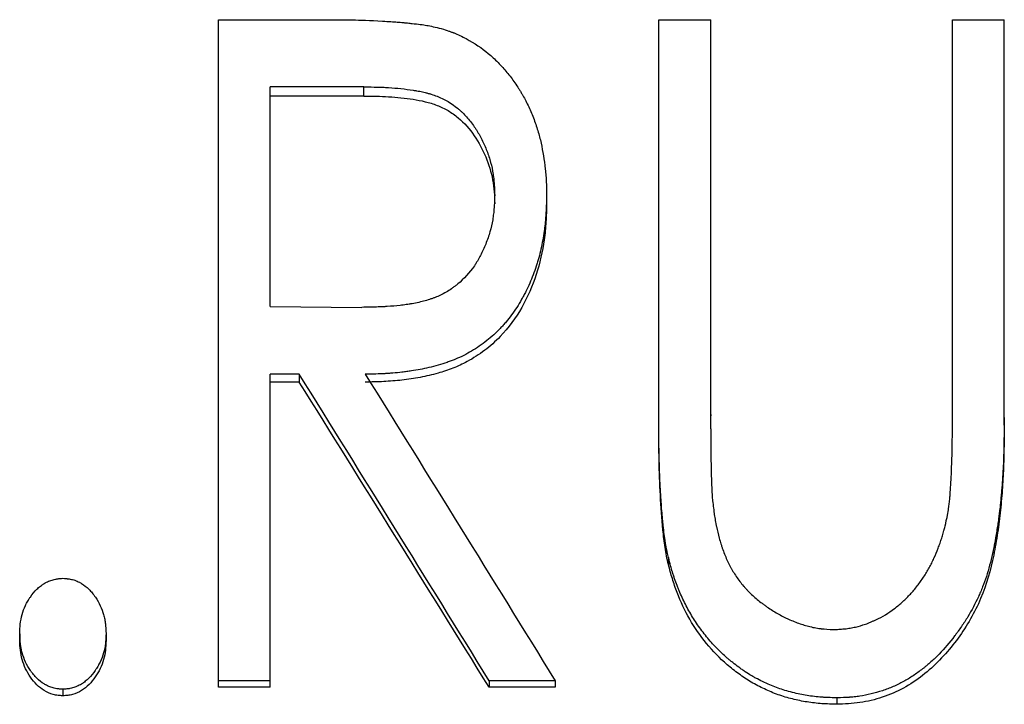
# Model space of a CAD drawing. Header units: millimetres. Extents: x -172 to 480, y -114 to 210.
# Tile 14 of 17: x 1 to 14, y 20 to 29. Entities that reach past the tile are written whole.
import ezdxf

# ---------------------------------------------------------------- set-up
doc = ezdxf.new("R2010")
doc.units = ezdxf.units.MM

msp = doc.modelspace()

# ---------------------------------------------------------------- linework, layer by layer
at = {"color": 7, "linetype": 'Continuous', "lineweight": 25}
for p, q in [((3.231, 28.814), (4.628, 28.814)), ((3.231, 19.898), (3.231, 28.814)), ((9.115, 28.814), (9.808, 28.814)), ((9.115, 23.397), (9.115, 28.814)), ((9.808, 23.439), (9.808, 28.814)), ((13.038, 23.542), (13.038, 28.814)), ((13.038, 28.814), (13.731, 28.814)), ((13.731, 23.397), (13.731, 28.814)), ((5.176, 27.916), (3.923, 27.916)), ((3.923, 24.984), (3.923, 27.916)), ((5.176, 27.794), (5.176, 27.916)), ((5.176, 27.794), (3.923, 27.794)), ((6.923, 26.354), (6.923, 26.47)), ((7.615, 26.468), (7.615, 26.353)), ((3.923, 24.984), (5.147, 24.972)), ((4.312, 24.079), (3.923, 24.079)), ((3.923, 19.898), (3.923, 24.079)), ((4.312, 24.079), (4.312, 23.974)), ((4.312, 23.974), (3.923, 23.974)), ((9.243, 21.632), (9.243, 21.537)), ((0.577, 20.612), (0.577, 20.522)), ((1.731, 20.612), (1.731, 20.522)), ((1.154, 19.871), (1.154, 19.784)), ((3.923, 19.985), (3.231, 19.985)), ((3.923, 19.898), (3.231, 19.898)), ((7.731, 19.985), (6.849, 19.985)), ((6.849, 19.985), (6.849, 19.898)), ((7.731, 19.898), (6.849, 19.898)), ((7.731, 19.985), (7.731, 19.898)), ((11.493, 19.757), (11.493, 19.67))]:
    msp.add_line(p, q, dxfattribs=at)
for points, knots in [([(4.628, 28.814), (4.719, 28.814), (4.798, 28.813), (4.897, 28.812), (4.927, 28.812), (4.967, 28.812), (4.98, 28.811), (4.998, 28.811), (5.004, 28.811), (5.015, 28.811), (5.019, 28.811), (5.122, 28.809), (5.255, 28.804), (5.506, 28.791), (5.571, 28.787), (5.646, 28.781), (5.674, 28.779), (5.724, 28.774), (5.741, 28.772), (5.778, 28.768), (5.799, 28.766), (5.899, 28.755), (5.965, 28.747), (6.066, 28.729), (6.13, 28.715), (6.209, 28.695)], [0, 0, 0, 0, 0.125, 0.125, 0.1875, 0.1875, 0.21875, 0.21875, 0.234375, 0.234375, 0.25, 0.25, 0.5, 0.5, 0.625, 0.625, 0.6875, 0.6875, 0.71875, 0.71875, 0.75, 0.75, 0.875, 0.875, 1, 1, 1, 1]), ([(6.209, 28.695), (6.247, 28.683), (6.28, 28.672), (6.322, 28.658), (6.335, 28.653), (6.353, 28.647), (6.359, 28.645), (6.367, 28.642), (6.369, 28.641), (6.374, 28.639), (6.376, 28.638), (6.406, 28.626), (6.432, 28.615), (6.486, 28.59), (6.513, 28.576), (6.653, 28.501), (6.752, 28.435), (6.88, 28.327), (6.924, 28.286), (7.01, 28.197), (7.05, 28.155), (7.123, 28.067), (7.159, 28.018), (7.21, 27.945), (7.227, 27.92), (7.25, 27.883), (7.258, 27.87), (7.273, 27.846), (7.281, 27.832), (7.316, 27.773), (7.343, 27.723), (7.393, 27.617), (7.417, 27.561), (7.462, 27.445), (7.481, 27.388), (7.515, 27.276), (7.53, 27.221), (7.566, 27.056), (7.584, 26.941), (7.601, 26.789), (7.604, 26.759), (7.608, 26.715), (7.609, 26.701), (7.61, 26.679), (7.61, 26.672), (7.611, 26.662), (7.611, 26.658), (7.611, 26.651), (7.612, 26.646), (7.613, 26.605), (7.615, 26.546), (7.615, 26.468)], [0, 0, 0, 0, 0.03125, 0.03125, 0.046875, 0.046875, 0.054688, 0.054688, 0.058594, 0.058594, 0.0625, 0.0625, 0.09375, 0.09375, 0.125, 0.125, 0.25, 0.25, 0.3125, 0.3125, 0.375, 0.375, 0.4375, 0.4375, 0.46875, 0.46875, 0.484375, 0.484375, 0.5, 0.5, 0.5625, 0.5625, 0.625, 0.625, 0.6875, 0.6875, 0.75, 0.75, 0.875, 0.875, 0.90625, 0.90625, 0.921875, 0.921875, 0.929688, 0.929688, 0.933594, 0.933594, 0.9375, 0.9375, 1, 1, 1, 1]), ([(5.176, 27.916), (5.25, 27.916), (5.305, 27.915), (5.342, 27.914), (5.345, 27.914), (5.348, 27.914), (5.35, 27.914), (5.355, 27.914), (5.358, 27.914), (5.368, 27.914), (5.375, 27.913), (5.396, 27.913), (5.41, 27.912), (5.451, 27.911), (5.478, 27.909), (5.616, 27.901), (5.726, 27.889), (5.841, 27.871), (5.849, 27.87), (5.864, 27.867), (5.871, 27.866), (5.893, 27.862), (5.907, 27.86), (5.947, 27.852), (5.972, 27.846), (6.001, 27.839), (6.009, 27.838), (6.022, 27.834), (6.029, 27.832), (6.049, 27.827), (6.062, 27.823), (6.101, 27.811), (6.127, 27.801), (6.255, 27.752), (6.348, 27.697), (6.444, 27.617), (6.454, 27.609), (6.473, 27.591), (6.483, 27.582), (6.511, 27.555), (6.53, 27.535), (6.584, 27.475), (6.618, 27.432), (6.658, 27.373), (6.665, 27.363), (6.68, 27.34), (6.687, 27.329), (6.707, 27.295), (6.721, 27.272), (6.759, 27.2), (6.782, 27.151), (6.824, 27.049), (6.842, 26.999), (6.872, 26.896), (6.885, 26.844), (6.899, 26.764), (6.903, 26.739), (6.91, 26.686), (6.913, 26.658), (6.915, 26.629), (6.915, 26.629), (6.915, 26.626), (6.916, 26.625), (6.916, 26.622), (6.916, 26.619), (6.916, 26.612), (6.917, 26.606), (6.918, 26.59), (6.918, 26.577), (6.92, 26.537), (6.922, 26.506), (6.923, 26.47)], [0, 0, 0, 0, 0.0625, 0.0625, 0.064453, 0.064453, 0.066406, 0.066406, 0.070312, 0.070312, 0.078125, 0.078125, 0.09375, 0.09375, 0.125, 0.125, 0.25, 0.25, 0.257812, 0.257812, 0.265625, 0.265625, 0.28125, 0.28125, 0.3125, 0.3125, 0.320312, 0.320312, 0.328125, 0.328125, 0.34375, 0.34375, 0.375, 0.375, 0.5, 0.5, 0.515625, 0.515625, 0.53125, 0.53125, 0.5625, 0.5625, 0.625, 0.625, 0.640625, 0.640625, 0.65625, 0.65625, 0.6875, 0.6875, 0.75, 0.75, 0.8125, 0.8125, 0.875, 0.875, 0.90625, 0.90625, 0.9375, 0.9375, 0.939453, 0.939453, 0.941406, 0.941406, 0.945312, 0.945312, 0.953125, 0.953125, 0.96875, 0.96875, 1, 1, 1, 1]), ([(5.176, 27.794), (5.231, 27.794), (5.341, 27.793), (5.561, 27.785), (5.78, 27.762), (5.996, 27.722), (6.154, 27.674), (6.302, 27.603), (6.481, 27.477), (6.661, 27.271), (6.813, 26.985), (6.891, 26.727), (6.918, 26.515), (6.921, 26.408), (6.923, 26.354)], [0, 0, 0, 0, 0.062571, 0.125139, 0.250227, 0.31278, 0.375306, 0.437333, 0.500289, 0.625033, 0.749964, 0.874889, 0.937433, 1, 1, 1, 1]), ([(6.923, 26.47), (6.922, 26.433), (6.92, 26.402), (6.918, 26.363), (6.918, 26.352), (6.917, 26.336), (6.917, 26.333), (6.916, 26.318), (6.915, 26.311), (6.913, 26.275), (6.91, 26.247), (6.905, 26.208), (6.904, 26.196), (6.9, 26.169), (6.898, 26.155), (6.887, 26.088), (6.874, 26.034), (6.851, 25.955), (6.843, 25.929), (6.824, 25.872), (6.813, 25.845), (6.781, 25.764), (6.759, 25.714), (6.722, 25.643), (6.709, 25.62), (6.689, 25.587), (6.683, 25.577), (6.667, 25.552), (6.659, 25.54), (6.586, 25.433), (6.512, 25.352), (6.424, 25.28), (6.418, 25.275), (6.407, 25.266), (6.401, 25.261), (6.384, 25.248), (6.372, 25.24), (6.338, 25.215), (6.314, 25.2), (6.243, 25.156), (6.194, 25.132), (6.131, 25.106), (6.12, 25.102), (6.096, 25.092), (6.084, 25.088), (6.046, 25.075), (6.02, 25.067), (5.939, 25.045), (5.881, 25.032), (5.816, 25.02), (5.813, 25.02), (5.806, 25.019), (5.803, 25.018), (5.793, 25.017), (5.787, 25.016), (5.767, 25.012), (5.754, 25.01), (5.714, 25.005), (5.686, 25.001), (5.603, 24.992), (5.545, 24.986), (5.483, 24.983), (5.482, 24.983), (5.48, 24.982), (5.479, 24.982), (5.475, 24.982), (5.472, 24.982), (5.465, 24.982), (5.46, 24.981), (5.444, 24.98), (5.433, 24.98), (5.398, 24.978), (5.372, 24.977), (5.288, 24.975), (5.222, 24.973), (5.147, 24.972)], [0, 0, 0, 0, 0.03125, 0.03125, 0.046875, 0.046875, 0.054688, 0.054688, 0.0625, 0.0625, 0.09375, 0.09375, 0.109375, 0.109375, 0.125, 0.125, 0.1875, 0.1875, 0.21875, 0.21875, 0.25, 0.25, 0.3125, 0.3125, 0.34375, 0.34375, 0.359375, 0.359375, 0.375, 0.375, 0.5, 0.5, 0.507812, 0.507812, 0.515625, 0.515625, 0.53125, 0.53125, 0.5625, 0.5625, 0.625, 0.625, 0.640625, 0.640625, 0.65625, 0.65625, 0.6875, 0.6875, 0.75, 0.75, 0.753906, 0.753906, 0.757812, 0.757812, 0.765625, 0.765625, 0.78125, 0.78125, 0.8125, 0.8125, 0.875, 0.875, 0.876953, 0.876953, 0.878906, 0.878906, 0.882812, 0.882812, 0.890625, 0.890625, 0.90625, 0.90625, 0.9375, 0.9375, 1, 1, 1, 1]), ([(7.615, 26.468), (7.614, 26.415), (7.613, 26.368), (7.611, 26.308), (7.61, 26.29), (7.609, 26.265), (7.609, 26.257), (7.608, 26.246), (7.608, 26.242), (7.608, 26.237), (7.608, 26.235), (7.607, 26.232), (7.607, 26.231), (7.605, 26.187), (7.602, 26.146), (7.596, 26.086), (7.594, 26.066), (7.591, 26.037), (7.589, 26.027), (7.587, 26.008), (7.586, 25.999), (7.573, 25.908), (7.558, 25.829), (7.531, 25.712), (7.522, 25.673), (7.506, 25.616), (7.5, 25.597), (7.489, 25.559), (7.483, 25.54), (7.451, 25.443), (7.423, 25.367), (7.374, 25.257), (7.357, 25.22), (7.33, 25.167), (7.321, 25.149), (7.307, 25.123), (7.302, 25.114), (7.293, 25.097), (7.288, 25.089), (7.241, 25.005), (7.196, 24.936), (7.124, 24.838), (7.099, 24.807), (7.062, 24.762), (7.049, 24.747), (7.023, 24.718), (7.01, 24.705), (6.941, 24.633), (6.881, 24.579), (6.785, 24.502), (6.751, 24.476), (6.683, 24.43), (6.649, 24.408), (6.545, 24.347), (6.474, 24.312), (6.388, 24.275), (6.378, 24.271), (6.359, 24.264), (6.351, 24.26), (6.325, 24.25), (6.306, 24.244), (6.25, 24.224), (6.208, 24.211), (6.081, 24.175), (6.002, 24.157), (5.889, 24.135), (5.85, 24.128), (5.79, 24.119), (5.769, 24.116), (5.738, 24.112), (5.727, 24.111), (5.706, 24.108), (5.694, 24.107), (5.643, 24.101), (5.603, 24.097), (5.541, 24.092), (5.521, 24.091), (5.49, 24.088), (5.48, 24.088), (5.465, 24.087), (5.46, 24.087), (5.452, 24.086), (5.45, 24.086), (5.445, 24.086), (5.441, 24.086), (5.384, 24.083), (5.303, 24.08), (5.194, 24.079)], [0, 0, 0, 0, 0.03125, 0.03125, 0.046875, 0.046875, 0.054688, 0.054688, 0.058594, 0.058594, 0.060547, 0.060547, 0.0625, 0.0625, 0.09375, 0.09375, 0.109375, 0.109375, 0.117188, 0.117188, 0.125, 0.125, 0.1875, 0.1875, 0.21875, 0.21875, 0.234375, 0.234375, 0.25, 0.25, 0.3125, 0.3125, 0.34375, 0.34375, 0.359375, 0.359375, 0.367188, 0.367188, 0.375, 0.375, 0.4375, 0.4375, 0.46875, 0.46875, 0.484375, 0.484375, 0.5, 0.5, 0.5625, 0.5625, 0.59375, 0.59375, 0.625, 0.625, 0.6875, 0.6875, 0.695312, 0.695312, 0.703125, 0.703125, 0.71875, 0.71875, 0.75, 0.75, 0.8125, 0.8125, 0.84375, 0.84375, 0.859375, 0.859375, 0.867188, 0.867188, 0.875, 0.875, 0.90625, 0.90625, 0.921875, 0.921875, 0.929688, 0.929688, 0.933594, 0.933594, 0.935547, 0.935547, 0.9375, 0.9375, 1, 1, 1, 1]), ([(7.615, 26.353), (7.614, 26.273), (7.61, 26.114), (7.58, 25.796), (7.491, 25.405), (7.299, 24.963), (7.054, 24.623), (6.793, 24.393), (6.578, 24.254), (6.366, 24.156), (6.155, 24.087), (5.928, 24.033), (5.684, 23.998), (5.44, 23.978), (5.276, 23.975), (5.194, 23.974)], [0, 0, 0, 0, 0.062557, 0.125097, 0.250067, 0.374975, 0.49978, 0.571222, 0.642693, 0.696193, 0.749812, 0.812352, 0.874896, 0.937445, 1, 1, 1, 1]), ([(9.243, 21.632), (9.238, 21.657), (9.233, 21.68), (9.226, 21.708), (9.224, 21.717), (9.222, 21.729), (9.221, 21.733), (9.22, 21.738), (9.219, 21.74), (9.219, 21.743), (9.219, 21.744), (9.214, 21.764), (9.211, 21.783), (9.206, 21.812), (9.204, 21.822), (9.202, 21.837), (9.201, 21.842), (9.2, 21.852), (9.199, 21.858), (9.193, 21.895), (9.189, 21.931), (9.182, 21.989), (9.179, 22.01), (9.176, 22.041), (9.175, 22.051), (9.173, 22.068), (9.172, 22.073), (9.172, 22.081), (9.171, 22.084), (9.171, 22.09), (9.17, 22.093), (9.163, 22.163), (9.157, 22.235), (9.148, 22.352), (9.146, 22.393), (9.142, 22.455), (9.14, 22.476), (9.139, 22.508), (9.138, 22.519), (9.137, 22.541), (9.136, 22.553), (9.131, 22.644), (9.128, 22.723), (9.124, 22.84), (9.123, 22.879), (9.121, 22.936), (9.121, 22.955), (9.12, 22.984), (9.12, 22.993), (9.12, 23.008), (9.119, 23.012), (9.119, 23.019), (9.119, 23.022), (9.119, 23.027), (9.119, 23.03), (9.117, 23.133), (9.116, 23.289), (9.115, 23.499)], [0, 0, 0, 0, 0.03125, 0.03125, 0.046875, 0.046875, 0.054688, 0.054688, 0.058594, 0.058594, 0.0625, 0.0625, 0.09375, 0.09375, 0.109375, 0.109375, 0.117188, 0.117188, 0.125, 0.125, 0.1875, 0.1875, 0.21875, 0.21875, 0.234375, 0.234375, 0.242188, 0.242188, 0.246094, 0.246094, 0.25, 0.25, 0.375, 0.375, 0.4375, 0.4375, 0.46875, 0.46875, 0.484375, 0.484375, 0.5, 0.5, 0.625, 0.625, 0.6875, 0.6875, 0.71875, 0.71875, 0.734375, 0.734375, 0.742188, 0.742188, 0.746094, 0.746094, 0.75, 0.75, 1, 1, 1, 1]), ([(9.808, 23.542), (9.808, 23.477), (9.807, 23.422), (9.808, 23.354), (9.808, 23.334), (9.808, 23.312), (9.808, 23.31), (9.808, 23.294), (9.808, 23.286), (9.808, 23.263), (9.808, 23.247), (9.809, 23.174), (9.809, 23.121), (9.81, 23.051), (9.81, 23.029), (9.81, 22.999), (9.81, 22.989), (9.811, 22.975), (9.811, 22.971), (9.811, 22.964), (9.811, 22.962), (9.811, 22.958), (9.811, 22.957), (9.811, 22.955), (9.811, 22.953), (9.811, 22.94), (9.812, 22.904), (9.814, 22.817), (9.815, 22.782), (9.816, 22.732), (9.816, 22.719), (9.816, 22.709), (9.817, 22.704), (9.817, 22.689), (9.817, 22.678), (9.819, 22.643), (9.82, 22.618), (9.821, 22.578), (9.822, 22.564), (9.823, 22.546), (9.823, 22.542), (9.824, 22.532), (9.824, 22.528), (9.825, 22.514), (9.825, 22.505), (9.826, 22.483), (9.827, 22.471), (9.827, 22.459), (9.828, 22.456), (9.828, 22.451), (9.828, 22.446), (9.83, 22.421), (9.833, 22.395), (9.837, 22.364)], [0, 0, 0, 0, 0.125, 0.125, 0.1875, 0.1875, 0.203125, 0.203125, 0.21875, 0.21875, 0.25, 0.25, 0.375, 0.375, 0.4375, 0.4375, 0.46875, 0.46875, 0.484375, 0.484375, 0.492188, 0.492188, 0.496094, 0.496094, 0.5, 0.5, 0.625, 0.625, 0.6875, 0.6875, 0.703125, 0.703125, 0.71875, 0.71875, 0.75, 0.75, 0.8125, 0.8125, 0.84375, 0.84375, 0.851562, 0.851562, 0.859375, 0.859375, 0.875, 0.875, 0.90625, 0.90625, 0.921875, 0.921875, 0.9375, 0.9375, 1, 1, 1, 1]), ([(13.731, 23.499), (13.729, 23.358), (13.727, 23.236), (13.724, 23.084), (13.723, 23.039), (13.721, 22.978), (13.721, 22.959), (13.72, 22.932), (13.719, 22.924), (13.719, 22.912), (13.719, 22.907), (13.719, 22.902), (13.718, 22.9), (13.718, 22.897), (13.718, 22.896), (13.718, 22.894), (13.718, 22.893), (13.714, 22.795), (13.708, 22.695), (13.698, 22.566), (13.696, 22.54), (13.691, 22.487), (13.689, 22.459), (13.684, 22.406), (13.681, 22.38), (13.676, 22.331), (13.674, 22.307), (13.667, 22.243), (13.661, 22.196), (13.65, 22.121), (13.647, 22.095), (13.64, 22.054), (13.638, 22.041), (13.634, 22.012), (13.632, 21.999), (13.62, 21.922), (13.61, 21.866), (13.596, 21.791), (13.592, 21.768), (13.585, 21.735), (13.583, 21.724), (13.579, 21.709), (13.578, 21.704), (13.577, 21.696), (13.576, 21.694), (13.575, 21.689), (13.575, 21.687), (13.55, 21.577), (13.522, 21.475), (13.475, 21.33), (13.458, 21.283), (13.431, 21.215), (13.422, 21.192), (13.408, 21.159), (13.403, 21.148), (13.394, 21.127), (13.389, 21.116), (13.342, 21.015), (13.295, 20.926), (13.216, 20.795), (13.188, 20.752), (13.144, 20.688), (13.129, 20.667), (13.106, 20.635), (13.099, 20.625), (13.083, 20.604), (13.075, 20.594), (13, 20.495), (12.931, 20.415), (12.824, 20.305), (12.788, 20.27), (12.733, 20.221), (12.715, 20.205), (12.687, 20.181), (12.678, 20.174), (12.664, 20.162), (12.659, 20.158), (12.649, 20.151), (12.645, 20.148), (12.598, 20.111), (12.556, 20.08), (12.471, 20.024), (12.428, 19.998), (12.339, 19.949), (12.293, 19.927), (12.223, 19.896), (12.199, 19.886), (12.15, 19.868), (12.127, 19.86), (11.999, 19.818), (11.9, 19.794), (11.777, 19.775), (11.752, 19.772), (11.713, 19.768), (11.7, 19.767), (11.681, 19.765), (11.674, 19.765), (11.664, 19.764), (11.661, 19.764), (11.656, 19.763), (11.654, 19.763), (11.651, 19.763), (11.649, 19.763), (11.614, 19.761), (11.562, 19.759), (11.493, 19.757)], [0, 0, 0, 0, 0.0625, 0.0625, 0.09375, 0.09375, 0.109375, 0.109375, 0.117188, 0.117188, 0.121094, 0.121094, 0.123047, 0.123047, 0.124023, 0.124023, 0.125, 0.125, 0.1875, 0.1875, 0.203125, 0.203125, 0.21875, 0.21875, 0.234375, 0.234375, 0.25, 0.25, 0.28125, 0.28125, 0.296875, 0.296875, 0.304688, 0.304688, 0.3125, 0.3125, 0.34375, 0.34375, 0.359375, 0.359375, 0.367188, 0.367188, 0.371094, 0.371094, 0.373047, 0.373047, 0.375, 0.375, 0.4375, 0.4375, 0.46875, 0.46875, 0.484375, 0.484375, 0.492188, 0.492188, 0.5, 0.5, 0.5625, 0.5625, 0.59375, 0.59375, 0.609375, 0.609375, 0.617188, 0.617188, 0.625, 0.625, 0.6875, 0.6875, 0.71875, 0.71875, 0.734375, 0.734375, 0.742188, 0.742188, 0.746094, 0.746094, 0.75, 0.75, 0.78125, 0.78125, 0.8125, 0.8125, 0.84375, 0.84375, 0.859375, 0.859375, 0.875, 0.875, 0.9375, 0.9375, 0.953125, 0.953125, 0.960938, 0.960938, 0.964844, 0.964844, 0.966797, 0.966797, 0.967773, 0.967773, 0.96875, 0.96875, 1, 1, 1, 1]), ([(12.966, 22.167), (12.98, 22.243), (12.989, 22.3), (12.996, 22.356), (12.999, 22.379), (13.003, 22.422), (13.004, 22.438), (13.006, 22.463), (13.006, 22.472), (13.007, 22.485), (13.008, 22.49), (13.008, 22.497), (13.008, 22.499), (13.009, 22.504), (13.009, 22.507), (13.011, 22.538), (13.013, 22.566), (13.016, 22.609), (13.017, 22.624), (13.018, 22.645), (13.019, 22.652), (13.019, 22.663), (13.02, 22.667), (13.02, 22.672), (13.02, 22.674), (13.02, 22.677), (13.02, 22.677), (13.02, 22.679), (13.021, 22.681), (13.021, 22.688), (13.022, 22.706), (13.024, 22.749), (13.024, 22.766), (13.025, 22.796), (13.026, 22.806), (13.026, 22.823), (13.027, 22.829), (13.027, 22.838), (13.027, 22.841), (13.027, 22.846), (13.027, 22.847), (13.027, 22.85), (13.027, 22.852), (13.028, 22.882), (13.029, 22.911), (13.031, 22.954), (13.032, 22.968), (13.032, 22.99), (13.033, 22.997), (13.033, 23.008), (13.033, 23.011), (13.033, 23.016), (13.033, 23.018), (13.034, 23.022), (13.034, 23.024), (13.034, 23.045), (13.035, 23.068), (13.036, 23.111), (13.036, 23.127), (13.036, 23.161), (13.036, 23.18), (13.037, 23.342), (13.038, 23.457), (13.038, 23.542)], [0, 0, 0, 0, 0.125, 0.125, 0.1875, 0.1875, 0.21875, 0.21875, 0.234375, 0.234375, 0.242188, 0.242188, 0.246094, 0.246094, 0.25, 0.25, 0.3125, 0.3125, 0.34375, 0.34375, 0.359375, 0.359375, 0.367188, 0.367188, 0.371094, 0.371094, 0.373047, 0.373047, 0.375, 0.375, 0.4375, 0.4375, 0.46875, 0.46875, 0.484375, 0.484375, 0.492188, 0.492188, 0.496094, 0.496094, 0.498047, 0.498047, 0.5, 0.5, 0.5625, 0.5625, 0.59375, 0.59375, 0.609375, 0.609375, 0.617188, 0.617188, 0.621094, 0.621094, 0.625, 0.625, 0.6875, 0.6875, 0.71875, 0.71875, 0.75, 0.75, 1, 1, 1, 1]), ([(9.243, 21.537), (9.235, 21.575), (9.217, 21.651), (9.191, 21.805), (9.16, 22.076), (9.133, 22.464), (9.117, 22.931), (9.116, 23.241), (9.115, 23.397)], [0, 0, 0, 0, 0.0625017, 0.1249973, 0.2499972, 0.499986, 0.7499874, 1, 1, 1, 1]), ([(13.731, 23.397), (13.729, 23.276), (13.727, 23.074), (13.719, 22.773), (13.701, 22.491), (13.675, 22.189), (13.631, 21.887), (13.561, 21.489), (13.407, 21.003), (13.084, 20.481), (12.73, 20.107), (12.388, 19.878), (12.104, 19.757), (11.853, 19.696), (11.648, 19.675), (11.545, 19.672), (11.493, 19.67)], [0, 0, 0, 0, 0.075054, 0.125133, 0.187008, 0.250265, 0.312826, 0.375383, 0.500292, 0.625171, 0.749975, 0.812475, 0.87495, 0.937443, 0.968718, 1, 1, 1, 1]), ([(9.837, 22.364), (9.841, 22.329), (9.845, 22.298), (9.85, 22.258), (9.851, 22.246), (9.853, 22.229), (9.854, 22.224), (9.855, 22.217), (9.855, 22.214), (9.856, 22.211), (9.856, 22.209), (9.856, 22.207), (9.856, 22.207), (9.861, 22.177), (9.865, 22.149), (9.872, 22.11), (9.874, 22.097), (9.878, 22.078), (9.879, 22.072), (9.881, 22.059), (9.883, 22.053), (9.895, 21.993), (9.908, 21.941), (9.929, 21.863), (9.937, 21.838), (9.949, 21.8), (9.953, 21.787), (9.959, 21.769), (9.961, 21.762), (9.966, 21.75), (9.968, 21.744), (9.99, 21.683), (10.011, 21.631), (10.044, 21.558), (10.056, 21.535), (10.074, 21.501), (10.08, 21.489), (10.09, 21.473), (10.093, 21.467), (10.099, 21.457), (10.102, 21.452), (10.133, 21.4), (10.164, 21.355), (10.213, 21.291), (10.229, 21.27), (10.256, 21.24), (10.265, 21.23), (10.283, 21.21), (10.293, 21.199), (10.336, 21.154), (10.373, 21.119), (10.435, 21.067), (10.456, 21.049), (10.49, 21.023), (10.501, 21.015), (10.524, 20.998), (10.537, 20.989), (10.592, 20.95), (10.637, 20.92), (10.707, 20.88), (10.731, 20.866), (10.767, 20.848), (10.779, 20.841), (10.803, 20.829), (10.815, 20.824), (10.88, 20.793), (10.931, 20.772), (11.008, 20.744), (11.033, 20.736), (11.071, 20.724), (11.083, 20.721), (11.108, 20.714), (11.12, 20.711), (11.16, 20.701), (11.187, 20.695), (11.227, 20.688), (11.24, 20.686), (11.26, 20.683), (11.267, 20.682), (11.277, 20.681), (11.28, 20.681), (11.286, 20.68), (11.291, 20.679), (11.329, 20.675), (11.383, 20.672), (11.456, 20.669)], [0, 0, 0, 0, 0.03125, 0.03125, 0.046875, 0.046875, 0.054688, 0.054688, 0.058594, 0.058594, 0.060547, 0.060547, 0.0625, 0.0625, 0.09375, 0.09375, 0.109375, 0.109375, 0.117188, 0.117188, 0.125, 0.125, 0.1875, 0.1875, 0.21875, 0.21875, 0.234375, 0.234375, 0.242188, 0.242188, 0.25, 0.25, 0.3125, 0.3125, 0.34375, 0.34375, 0.359375, 0.359375, 0.367188, 0.367188, 0.375, 0.375, 0.4375, 0.4375, 0.46875, 0.46875, 0.484375, 0.484375, 0.5, 0.5, 0.5625, 0.5625, 0.59375, 0.59375, 0.609375, 0.609375, 0.625, 0.625, 0.6875, 0.6875, 0.71875, 0.71875, 0.734375, 0.734375, 0.75, 0.75, 0.8125, 0.8125, 0.84375, 0.84375, 0.859375, 0.859375, 0.875, 0.875, 0.90625, 0.90625, 0.921875, 0.921875, 0.929688, 0.929688, 0.933594, 0.933594, 0.9375, 0.9375, 1, 1, 1, 1]), ([(11.456, 20.669), (11.488, 20.671), (11.516, 20.672), (11.552, 20.675), (11.563, 20.675), (11.578, 20.677), (11.583, 20.677), (11.59, 20.678), (11.592, 20.678), (11.596, 20.678), (11.597, 20.678), (11.625, 20.681), (11.649, 20.684), (11.685, 20.69), (11.697, 20.692), (11.72, 20.697), (11.733, 20.7), (11.787, 20.712), (11.831, 20.725), (11.899, 20.749), (11.922, 20.758), (11.957, 20.773), (11.969, 20.778), (11.987, 20.786), (11.992, 20.788), (12.004, 20.794), (12.011, 20.797), (12.102, 20.84), (12.184, 20.89), (12.303, 20.979), (12.34, 21.01), (12.411, 21.075), (12.445, 21.109), (12.508, 21.177), (12.538, 21.214), (12.597, 21.289), (12.626, 21.33), (12.68, 21.411), (12.705, 21.452), (12.739, 21.515), (12.75, 21.536), (12.771, 21.579), (12.781, 21.6), (12.811, 21.666), (12.83, 21.711), (12.855, 21.778), (12.864, 21.8), (12.88, 21.845), (12.888, 21.868), (12.901, 21.911), (12.908, 21.933), (12.918, 21.968), (12.921, 21.979), (12.926, 21.997), (12.928, 22.003), (12.93, 22.012), (12.931, 22.015), (12.932, 22.02), (12.932, 22.021), (12.933, 22.024), (12.934, 22.026), (12.942, 22.058), (12.952, 22.105), (12.966, 22.167)], [0, 0, 0, 0, 0.03125, 0.03125, 0.046875, 0.046875, 0.054688, 0.054688, 0.058594, 0.058594, 0.0625, 0.0625, 0.09375, 0.09375, 0.109375, 0.109375, 0.125, 0.125, 0.1875, 0.1875, 0.21875, 0.21875, 0.234375, 0.234375, 0.242188, 0.242188, 0.25, 0.25, 0.375, 0.375, 0.4375, 0.4375, 0.5, 0.5, 0.5625, 0.5625, 0.625, 0.625, 0.6875, 0.6875, 0.71875, 0.71875, 0.75, 0.75, 0.8125, 0.8125, 0.84375, 0.84375, 0.875, 0.875, 0.90625, 0.90625, 0.921875, 0.921875, 0.929688, 0.929688, 0.933594, 0.933594, 0.935547, 0.935547, 0.9375, 0.9375, 1, 1, 1, 1]), ([(11.493, 19.757), (11.449, 19.758), (11.41, 19.759), (11.361, 19.761), (11.345, 19.762), (11.325, 19.763), (11.318, 19.763), (11.309, 19.764), (11.306, 19.764), (11.301, 19.764), (11.3, 19.765), (11.297, 19.765), (11.296, 19.765), (11.26, 19.767), (11.226, 19.77), (11.16, 19.778), (11.127, 19.782), (11.065, 19.792), (11.033, 19.798), (10.968, 19.812), (10.936, 19.819), (10.83, 19.846), (10.766, 19.865), (10.653, 19.906), (10.592, 19.931), (10.493, 19.978), (10.461, 19.993), (10.417, 20.016), (10.403, 20.024), (10.376, 20.039), (10.362, 20.047), (10.325, 20.069), (10.299, 20.086), (10.257, 20.113), (10.243, 20.123), (10.214, 20.143), (10.199, 20.155), (10.155, 20.186), (10.128, 20.207), (10.089, 20.238), (10.076, 20.248), (10.058, 20.263), (10.052, 20.268), (10.04, 20.278), (10.034, 20.283), (9.979, 20.331), (9.931, 20.376), (9.839, 20.471), (9.796, 20.52), (9.71, 20.626), (9.67, 20.679), (9.614, 20.761), (9.596, 20.788), (9.561, 20.843), (9.545, 20.87), (9.496, 20.956), (9.466, 21.014), (9.423, 21.103), (9.41, 21.133), (9.39, 21.179), (9.384, 21.194), (9.372, 21.224), (9.365, 21.24), (9.348, 21.285), (9.337, 21.316), (9.321, 21.362), (9.316, 21.378), (9.308, 21.402), (9.306, 21.41), (9.302, 21.422), (9.301, 21.426), (9.299, 21.432), (9.299, 21.434), (9.297, 21.438), (9.296, 21.441), (9.283, 21.484), (9.266, 21.547), (9.243, 21.632)], [0, 0, 0, 0, 0.03125, 0.03125, 0.046875, 0.046875, 0.054688, 0.054688, 0.058594, 0.058594, 0.060547, 0.060547, 0.0625, 0.0625, 0.09375, 0.09375, 0.125, 0.125, 0.15625, 0.15625, 0.1875, 0.1875, 0.25, 0.25, 0.3125, 0.3125, 0.34375, 0.34375, 0.359375, 0.359375, 0.375, 0.375, 0.40625, 0.40625, 0.421875, 0.421875, 0.4375, 0.4375, 0.46875, 0.46875, 0.484375, 0.484375, 0.492188, 0.492188, 0.5, 0.5, 0.5625, 0.5625, 0.625, 0.625, 0.6875, 0.6875, 0.71875, 0.71875, 0.75, 0.75, 0.8125, 0.8125, 0.84375, 0.84375, 0.859375, 0.859375, 0.875, 0.875, 0.90625, 0.90625, 0.921875, 0.921875, 0.929688, 0.929688, 0.933594, 0.933594, 0.935547, 0.935547, 0.9375, 0.9375, 1, 1, 1, 1]), ([(11.493, 19.67), (11.427, 19.672), (11.294, 19.676), (11.095, 19.698), (10.9, 19.739), (10.708, 19.795), (10.525, 19.873), (10.347, 19.963), (10.183, 20.075), (9.974, 20.237), (9.745, 20.477), (9.519, 20.802), (9.378, 21.1), (9.294, 21.348), (9.26, 21.474), (9.243, 21.537)], [0, 0, 0, 0, 0.0625313, 0.1250449, 0.1875603, 0.2500717, 0.3125844, 0.3750917, 0.4376075, 0.5001233, 0.625043, 0.7499869, 0.8749453, 0.937467, 1, 1, 1, 1]), ([(0.577, 20.612), (0.578, 20.641), (0.579, 20.666), (0.582, 20.698), (0.582, 20.708), (0.583, 20.722), (0.584, 20.726), (0.584, 20.732), (0.584, 20.734), (0.585, 20.738), (0.585, 20.739), (0.59, 20.785), (0.598, 20.827), (0.621, 20.911), (0.636, 20.951), (0.663, 21.01), (0.673, 21.029), (0.69, 21.057), (0.695, 21.066), (0.704, 21.08), (0.707, 21.085), (0.713, 21.094), (0.716, 21.098), (0.747, 21.142), (0.776, 21.177), (0.822, 21.223), (0.838, 21.236), (0.862, 21.255), (0.871, 21.261), (0.883, 21.27), (0.887, 21.273), (0.896, 21.278), (0.899, 21.281), (0.923, 21.295), (0.943, 21.305), (0.973, 21.318), (0.983, 21.322), (1.003, 21.329), (1.015, 21.332), (1.034, 21.337), (1.044, 21.34), (1.06, 21.343), (1.065, 21.344), (1.074, 21.345), (1.077, 21.345), (1.081, 21.346), (1.083, 21.346), (1.086, 21.346), (1.088, 21.347), (1.103, 21.349), (1.125, 21.35), (1.154, 21.353)], [0, 0, 0, 0, 0.0625, 0.0625, 0.09375, 0.09375, 0.109375, 0.109375, 0.117188, 0.117188, 0.125, 0.125, 0.25, 0.25, 0.375, 0.375, 0.4375, 0.4375, 0.46875, 0.46875, 0.484375, 0.484375, 0.5, 0.5, 0.625, 0.625, 0.6875, 0.6875, 0.71875, 0.71875, 0.734375, 0.734375, 0.75, 0.75, 0.8125, 0.8125, 0.84375, 0.84375, 0.875, 0.875, 0.90625, 0.90625, 0.921875, 0.921875, 0.929688, 0.929688, 0.933594, 0.933594, 0.9375, 0.9375, 1, 1, 1, 1]), ([(1.154, 21.353), (1.168, 21.352), (1.181, 21.351), (1.197, 21.349), (1.202, 21.349), (1.209, 21.348), (1.211, 21.348), (1.214, 21.347), (1.215, 21.347), (1.217, 21.347), (1.218, 21.347), (1.231, 21.345), (1.242, 21.344), (1.264, 21.34), (1.273, 21.338), (1.304, 21.33), (1.325, 21.323), (1.355, 21.31), (1.365, 21.305), (1.379, 21.297), (1.384, 21.295), (1.394, 21.289), (1.399, 21.286), (1.437, 21.262), (1.47, 21.237), (1.516, 21.191), (1.531, 21.175), (1.552, 21.149), (1.56, 21.14), (1.574, 21.121), (1.581, 21.111), (1.639, 21.027), (1.676, 20.948), (1.704, 20.849), (1.709, 20.828), (1.715, 20.796), (1.717, 20.786), (1.719, 20.769), (1.72, 20.764), (1.721, 20.755), (1.721, 20.753), (1.722, 20.747), (1.722, 20.743), (1.726, 20.713), (1.728, 20.67), (1.731, 20.612)], [0, 0, 0, 0, 0.03125, 0.03125, 0.046875, 0.046875, 0.054688, 0.054688, 0.058594, 0.058594, 0.0625, 0.0625, 0.09375, 0.09375, 0.125, 0.125, 0.1875, 0.1875, 0.21875, 0.21875, 0.234375, 0.234375, 0.25, 0.25, 0.375, 0.375, 0.4375, 0.4375, 0.46875, 0.46875, 0.5, 0.5, 0.75, 0.75, 0.8125, 0.8125, 0.84375, 0.84375, 0.859375, 0.859375, 0.867188, 0.867188, 0.875, 0.875, 1, 1, 1, 1]), ([(1.154, 19.871), (1.139, 19.872), (1.127, 19.873), (1.11, 19.874), (1.105, 19.875), (1.099, 19.875), (1.096, 19.876), (1.093, 19.876), (1.092, 19.876), (1.09, 19.876), (1.09, 19.876), (1.065, 19.879), (1.044, 19.883), (1.005, 19.894), (0.985, 19.901), (0.955, 19.914), (0.945, 19.919), (0.93, 19.927), (0.925, 19.93), (0.915, 19.935), (0.909, 19.939), (0.87, 19.962), (0.837, 19.988), (0.791, 20.033), (0.776, 20.049), (0.755, 20.075), (0.748, 20.084), (0.734, 20.103), (0.726, 20.113), (0.695, 20.158), (0.674, 20.196), (0.637, 20.274), (0.622, 20.315), (0.605, 20.376), (0.6, 20.397), (0.594, 20.429), (0.592, 20.44), (0.589, 20.456), (0.588, 20.461), (0.587, 20.469), (0.587, 20.472), (0.586, 20.478), (0.586, 20.481), (0.582, 20.512), (0.579, 20.555), (0.577, 20.612)], [0, 0, 0, 0, 0.03125, 0.03125, 0.046875, 0.046875, 0.054688, 0.054688, 0.058594, 0.058594, 0.0625, 0.0625, 0.125, 0.125, 0.1875, 0.1875, 0.21875, 0.21875, 0.234375, 0.234375, 0.25, 0.25, 0.375, 0.375, 0.4375, 0.4375, 0.46875, 0.46875, 0.5, 0.5, 0.625, 0.625, 0.75, 0.75, 0.8125, 0.8125, 0.84375, 0.84375, 0.859375, 0.859375, 0.867188, 0.867188, 0.875, 0.875, 1, 1, 1, 1]), ([(1.154, 19.784), (1.132, 19.785), (1.089, 19.788), (1.002, 19.804), (0.904, 19.849), (0.801, 19.93), (0.691, 20.064), (0.615, 20.224), (0.583, 20.393), (0.579, 20.479), (0.577, 20.522)], [0, 0, 0, 0, 0.062632, 0.125211, 0.250092, 0.370033, 0.500144, 0.7496, 0.874748, 1, 1, 1, 1]), ([(1.731, 20.612), (1.729, 20.583), (1.728, 20.558), (1.726, 20.526), (1.725, 20.516), (1.724, 20.503), (1.724, 20.499), (1.723, 20.492), (1.723, 20.491), (1.722, 20.487), (1.722, 20.486), (1.717, 20.438), (1.709, 20.396), (1.686, 20.316), (1.671, 20.275), (1.641, 20.215), (1.631, 20.196), (1.615, 20.168), (1.609, 20.159), (1.601, 20.145), (1.598, 20.141), (1.592, 20.132), (1.59, 20.128), (1.56, 20.084), (1.531, 20.05), (1.485, 20.004), (1.47, 19.99), (1.445, 19.971), (1.437, 19.964), (1.424, 19.956), (1.42, 19.953), (1.411, 19.947), (1.407, 19.944), (1.383, 19.929), (1.363, 19.919), (1.333, 19.906), (1.323, 19.902), (1.303, 19.894), (1.293, 19.891), (1.274, 19.886), (1.264, 19.884), (1.248, 19.881), (1.242, 19.88), (1.234, 19.878), (1.231, 19.878), (1.226, 19.877), (1.225, 19.877), (1.222, 19.877), (1.22, 19.877), (1.205, 19.875), (1.183, 19.873), (1.154, 19.871)], [0, 0, 0, 0, 0.0625, 0.0625, 0.09375, 0.09375, 0.109375, 0.109375, 0.117188, 0.117188, 0.125, 0.125, 0.25, 0.25, 0.375, 0.375, 0.4375, 0.4375, 0.46875, 0.46875, 0.484375, 0.484375, 0.5, 0.5, 0.625, 0.625, 0.6875, 0.6875, 0.71875, 0.71875, 0.734375, 0.734375, 0.75, 0.75, 0.8125, 0.8125, 0.84375, 0.84375, 0.875, 0.875, 0.90625, 0.90625, 0.921875, 0.921875, 0.929688, 0.929688, 0.933594, 0.933594, 0.9375, 0.9375, 1, 1, 1, 1]), ([(1.731, 20.522), (1.729, 20.479), (1.725, 20.393), (1.702, 20.266), (1.654, 20.146), (1.568, 19.996), (1.445, 19.868), (1.305, 19.804), (1.219, 19.788), (1.176, 19.785), (1.154, 19.784)], [0, 0, 0, 0, 0.12532, 0.250527, 0.375709, 0.500945, 0.749813, 0.874721, 0.937335, 1, 1, 1, 1])]:
    msp.add_open_spline(points, degree=3, knots=knots, dxfattribs=at)
for points in [[(6.849, 19.985), (6.004, 21.354), (5.158, 22.719), (4.312, 24.079)], [(5.194, 24.079), (6.04, 22.719), (6.885, 21.354), (7.731, 19.985)], [(6.849, 19.898), (6.004, 21.261), (5.158, 22.62), (4.312, 23.974)]]:
    msp.add_open_spline(points, degree=3, dxfattribs=at)

doc.saveas('drawing.dxf')
